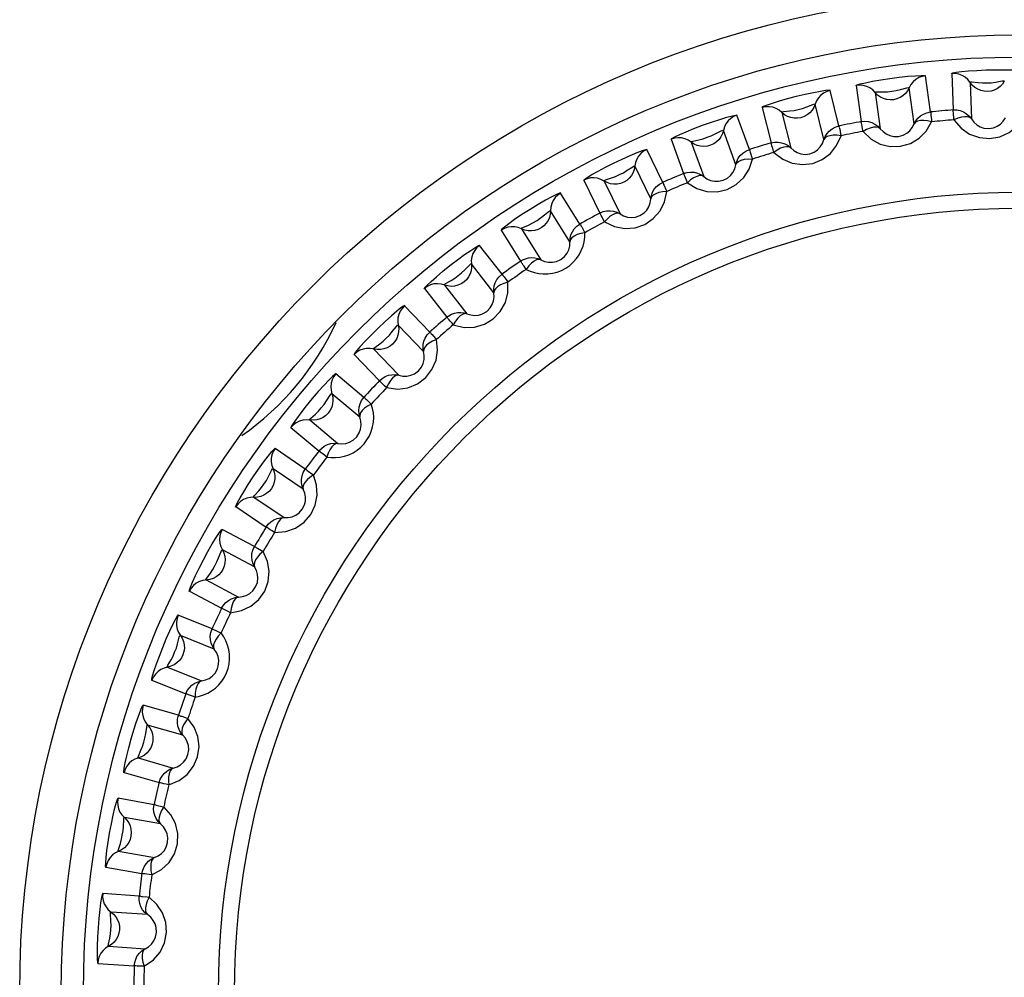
# Model space of a CAD drawing. Header units: millimetres. Extents: x 534 to 1249, y -141 to 479.
# Tile 26 of 51: x 840.29 to 849.16, y 176.91 to 185.53. Entities that reach past the tile are written whole.
import ezdxf

# ---------------------------------------------------------------- set-up
doc = ezdxf.new("R2010")
doc.units = ezdxf.units.MM
doc.header["$LTSCALE"] = 23.1
doc.layers.get('0').update_dxf_attribs({"linetype": 'CONTINUOUS'})

msp = doc.modelspace()

# ---------------------------------------------------------------- linework, layer by layer
for p, q in [((848.4958, 184.6984), (848.4501, 185.0243)), ((848.6883, 185.0451), (848.6999, 184.7162)), ((847.671, 184.5716), (847.5916, 184.891)), ((847.8262, 184.9366), (847.8721, 184.6107)), ((848.3486, 184.5901), (848.303, 184.916)), ((848.852, 184.964), (848.8637, 184.6351)), ((847.9976, 184.873), (848.0435, 184.5472)), ((846.9802, 184.7385), (847.06, 184.4193)), ((847.536, 184.4485), (847.4565, 184.7679)), ((846.864, 184.3594), (846.7516, 184.6687)), ((847.1573, 184.6933), (847.237, 184.374)), ((846.1596, 184.4532), (846.2722, 184.144)), ((846.7426, 184.2228), (846.6302, 184.5321)), ((846.0836, 184.0639), (845.9395, 184.3598)), ((846.3404, 184.4266), (846.4531, 184.1175)), ((845.9771, 183.9154), (845.833, 184.2113)), ((845.3732, 184.0836), (845.5176, 183.7879)), ((845.5558, 184.0761), (845.7002, 183.7804)), ((845.3384, 183.6885), (845.1642, 183.9677)), ((845.248, 183.5297), (845.0737, 183.8088)), ((844.8739, 183.6787), (844.9519, 183.7208)), ((844.6298, 183.6338), (844.8043, 183.3548)), ((844.8122, 183.6454), (844.9867, 183.3664)), ((844.6365, 183.2373), (844.434, 183.4967)), ((844.5632, 183.0699), (844.3607, 183.3293)), ((844.1177, 183.1394), (844.3204, 182.8802)), ((843.9375, 183.1088), (844.1402, 182.8496)), ((843.9856, 182.7151), (843.7571, 182.9519)), ((843.9302, 182.541), (843.7017, 182.7778)), ((843.3039, 182.5143), (843.5326, 182.2777)), ((843.4799, 182.5636), (843.7086, 182.327)), ((843.3928, 182.1278), (843.1409, 182.3394)), ((843.3559, 181.9488), (843.104, 182.1605)), ((842.9057, 181.9242), (843.1579, 181.7128)), ((842.7359, 181.8568), (842.988, 181.6454)), ((842.8647, 181.4818), (842.592, 181.6659)), ((842.8467, 181.2999), (842.574, 181.484)), ((842.4016, 181.2284), (842.6744, 181.0445)), ((842.2397, 181.1435), (842.5126, 180.9596)), ((842.407, 180.784), (842.1166, 180.9386)), ((842.4082, 180.6013), (842.1177, 180.7559)), ((841.9729, 180.4836), (842.2635, 180.3292)), ((841.8208, 180.3823), (842.1114, 180.228)), ((842.0248, 180.0423), (841.7197, 180.1657)), ((842.045, 179.8607), (841.74, 179.9841)), ((841.6244, 179.6981), (841.9296, 179.575)), ((841.4837, 179.5815), (841.7889, 179.4584)), ((841.7222, 179.2646), (841.4059, 179.3555)), ((841.7613, 179.0861), (841.445, 179.177)), ((841.36, 178.8805), (841.6763, 178.79)), ((841.2322, 178.7498), (841.5486, 178.6593)), ((841.5025, 178.4596), (841.1785, 178.5169)), ((841.56, 178.2862), (841.236, 178.3435)), ((841.1824, 178.0397), (841.5065, 177.9828)), ((841.0691, 177.8964), (841.3931, 177.8394)), ((841.3682, 177.6361), (841.0399, 177.6592)), ((841.4435, 177.4696), (841.1153, 177.4927)), ((841.0938, 177.185), (841.422, 177.1622)), ((840.996, 177.0306), (841.3242, 177.0078))]:
    msp.add_line(p, q)
for points in [[(848.6845, 185.0448), (848.6961, 185.0494), (848.7256, 185.0548), (848.7745, 185.061), (848.8381, 185.0671), (848.9136, 185.0723), (848.9957, 185.0762), (849.0801, 185.0784), (849.1599, 185.0787), (849.2277, 185.077), (849.2801, 185.0742), (849.3108, 185.0708), (849.3217, 185.0671)], [(847.8225, 184.9359), (847.8336, 184.9417), (847.8623, 184.9501), (847.9103, 184.9614), (847.9729, 184.9741), (848.0475, 184.9872), (848.1287, 184.9996), (848.2124, 185.0106), (848.2917, 185.0193), (848.3593, 185.0247), (848.4118, 185.0273), (848.4426, 185.0272), (848.4539, 185.0246)], [(848.4501, 185.0243), (848.4192, 185.0183), (848.3897, 185.007), (848.3625, 184.9907), (848.3384, 184.9696), (848.3183, 184.9445), (848.303, 184.916)], [(848.8324, 184.9889), (848.8086, 185.0101), (848.7813, 185.0268), (848.7515, 185.0384), (848.7201, 185.0446), (848.6883, 185.0451)], [(849.0092, 184.8824), (848.979, 184.8839), (848.9492, 184.8905), (848.9208, 184.9021), (848.8946, 184.9185), (848.8714, 184.9393), (848.8324, 184.9889)], [(849.1405, 184.9768), (849.1564, 184.9788), (849.1602, 184.9747)], [(847.5953, 184.8917), (847.5813, 184.8927), (847.5511, 184.8898), (847.5039, 184.8825), (847.4426, 184.8711), (847.3678, 184.8551), (847.287, 184.836), (847.206, 184.815), (847.1311, 184.7939), (847.0702, 184.7751), (847.023, 184.7589), (846.9921, 184.7464), (846.9766, 184.7375)], [(847.5916, 184.891), (847.5615, 184.8818), (847.5333, 184.8675), (847.5079, 184.8484), (847.4861, 184.825), (847.4688, 184.7978), (847.4565, 184.7679)], [(847.9754, 184.8958), (847.9496, 184.9143), (847.9207, 184.9281), (847.8898, 184.9366), (847.858, 184.9394), (847.8262, 184.9366)], [(848.1624, 184.8083), (848.1322, 184.8066), (848.1019, 184.8101), (848.0724, 184.8187), (848.0446, 184.8322), (848.0194, 184.8505), (847.9754, 184.8958)], [(848.014, 184.879), (848.0702, 184.8789), (848.1088, 184.8802), (848.1465, 184.8854), (848.1857, 184.8904), (848.2252, 184.9004), (848.2831, 184.9159)], [(848.3029, 184.9158), (848.2886, 184.889), (848.27, 184.8648), (848.2475, 184.8442), (848.2216, 184.8275), (848.193, 184.8154), (848.1624, 184.8083)], [(848.2831, 184.9159), (848.2987, 184.9196), (848.3029, 184.9159)], [(848.8521, 184.9639), (848.8547, 184.9687), (848.869, 184.9682)], [(848.869, 184.9682), (848.9249, 184.9623), (848.9634, 184.9595), (849.0015, 184.9608), (849.041, 184.9616), (849.0813, 184.9674), (849.1405, 184.9768)], [(849.1602, 184.9746), (849.1432, 184.9494), (849.1221, 184.9274), (849.0976, 184.9092), (849.0701, 184.8953), (849.0404, 184.8862), (849.0092, 184.8824)], [(847.9976, 184.873), (847.9997, 184.878), (848.014, 184.879)], [(847.1329, 184.7136), (847.1052, 184.7293), (847.075, 184.74), (847.0434, 184.7452), (847.0115, 184.7447), (846.9802, 184.7385)], [(847.3279, 184.6461), (847.2981, 184.6413), (847.2676, 184.6416), (847.2374, 184.647), (847.2084, 184.6576), (847.1814, 184.6731), (847.1329, 184.7136)], [(847.173, 184.7008), (847.2289, 184.7067), (847.2672, 184.712), (847.3041, 184.7212), (847.3426, 184.7302), (847.3808, 184.7443), (847.4368, 184.7658)], [(847.4565, 184.7677), (847.4451, 184.7395), (847.429, 184.7136), (847.4088, 184.6907), (847.3849, 184.6714), (847.3576, 184.6564), (847.3279, 184.6461)], [(847.4368, 184.7658), (847.4519, 184.771), (847.4565, 184.7678)], [(848.7062, 184.6267), (848.7045, 184.6512), (848.7028, 184.6725), (848.7014, 184.6901), (848.7005, 184.7034), (848.6997, 184.7122), (848.6995, 184.7162)], [(848.6999, 184.7162), (848.7317, 184.7157), (848.7629, 184.7096), (848.7927, 184.6981), (848.82, 184.6814), (848.8439, 184.6602), (848.8637, 184.6351)], [(846.1561, 184.4517), (846.1657, 184.4597), (846.192, 184.4739), (846.2367, 184.495), (846.2952, 184.5204), (846.3655, 184.5487), (846.4423, 184.5777), (846.5219, 184.6059), (846.5977, 184.6308), (846.6627, 184.6502), (846.7135, 184.6637), (846.7436, 184.67), (846.7552, 184.6698)], [(846.7516, 184.6687), (846.7226, 184.6564), (846.6961, 184.6392), (846.6728, 184.6176), (846.6537, 184.592), (846.6393, 184.5632), (846.6302, 184.5321)], [(847.1573, 184.6932), (847.1589, 184.6984), (847.173, 184.7008)], [(848.3486, 184.5901), (848.3631, 184.6173), (848.3821, 184.6417), (848.4047, 184.6622), (848.4311, 184.679), (848.4618, 184.6915), (848.4958, 184.6984)], [(848.4898, 184.6977), (848.4925, 184.6967), (848.4975, 184.6947), (848.4993, 184.6908), (848.4974, 184.6848), (848.4979, 184.6773), (848.4993, 184.6679)], [(848.4993, 184.6679), (848.5033, 184.627), (848.5052, 184.6091)], [(848.8636, 184.6352), (848.8497, 184.6471), (848.8293, 184.6539), (848.8035, 184.6552), (848.7734, 184.6509), (848.7404, 184.6412), (848.7062, 184.6267)], [(848.7062, 184.6267), (848.772, 184.5509), (848.8473, 184.4977), (848.9356, 184.4665), (849.028, 184.4582), (849.1187, 184.4749), (849.2028, 184.5133), (849.2719, 184.5707), (849.3293, 184.6485)], [(848.8636, 184.6353), (848.8851, 184.6064), (848.9118, 184.5822), (848.9422, 184.564), (848.9773, 184.5518), (849.0206, 184.5478), (849.0633, 184.5547), (849.097, 184.5687), (849.1257, 184.5885), (849.1513, 184.6147), (849.1717, 184.646)], [(847.536, 184.4485), (847.5476, 184.4772), (847.5639, 184.5034), (847.5842, 184.5262), (847.6087, 184.5456), (847.6379, 184.5613), (847.671, 184.5716)], [(847.6652, 184.5703), (847.6679, 184.5696), (847.6731, 184.5681), (847.6753, 184.5644), (847.6741, 184.5583), (847.6753, 184.5509), (847.6777, 184.5417)], [(847.6777, 184.5417), (847.686, 184.5014), (847.6897, 184.4838)], [(847.8878, 184.5223), (847.8835, 184.5465), (847.8796, 184.5675), (847.8764, 184.5849), (847.8741, 184.598), (847.8724, 184.6067), (847.8718, 184.6107)], [(847.8721, 184.6107), (847.9038, 184.6136), (847.9355, 184.6107), (847.9663, 184.6024), (847.9952, 184.5887), (848.0212, 184.5701), (848.0435, 184.5472)], [(847.8878, 184.5224), (847.9612, 184.4538), (848.0416, 184.4088), (848.1327, 184.387), (848.2254, 184.3884), (848.3139, 184.4145), (848.3935, 184.4614), (848.4563, 184.5258), (848.5052, 184.6091)], [(848.0435, 184.5473), (848.0283, 184.5577), (848.0074, 184.5623), (847.9815, 184.5608), (847.9521, 184.5534), (847.9203, 184.5404), (847.8878, 184.5223)], [(848.0434, 184.5473), (848.0678, 184.5209), (848.0969, 184.4996), (848.129, 184.4846), (848.1652, 184.4762), (848.2087, 184.4767), (848.2505, 184.488), (848.2825, 184.5055), (848.309, 184.5282), (848.3317, 184.5569), (848.3487, 184.5902)], [(848.5052, 184.6091), (848.4681, 184.6178), (848.4349, 184.6213), (848.4043, 184.6199), (848.3791, 184.6145), (848.3607, 184.6048), (848.3486, 184.5901)], [(846.314, 184.4443), (846.2848, 184.4571), (846.2537, 184.4645), (846.2217, 184.4663), (846.19, 184.4625), (846.1596, 184.4532)], [(846.3552, 184.4359), (846.4102, 184.4475), (846.4477, 184.4568), (846.4835, 184.4697), (846.5208, 184.4827), (846.5573, 184.5007), (846.6108, 184.5279)], [(846.6301, 184.532), (846.6218, 184.5027), (846.6085, 184.4752), (846.5908, 184.4504), (846.569, 184.4287), (846.5435, 184.4109), (846.515, 184.3976)], [(846.6108, 184.5279), (846.6253, 184.5348), (846.6302, 184.532)], [(847.0847, 184.333), (847.1649, 184.2725), (847.2496, 184.2362), (847.3425, 184.224), (847.4346, 184.2351), (847.5198, 184.2703), (847.5941, 184.3253), (847.6498, 184.3958), (847.6897, 184.4838)], [(847.2369, 184.3741), (847.264, 184.3504), (847.2952, 184.3322), (847.3287, 184.3207), (847.3657, 184.3162), (847.4087, 184.3212), (847.449, 184.3368), (847.479, 184.3576), (847.5031, 184.3829), (847.5227, 184.4139), (847.536, 184.4487)], [(847.6897, 184.4838), (847.6519, 184.4886), (847.6185, 184.4886), (847.5883, 184.4841), (847.5638, 184.476), (847.5465, 184.4645), (847.536, 184.4486)], [(845.3699, 184.0818), (845.3786, 184.0907), (845.4034, 184.1076), (845.4455, 184.1332), (845.5011, 184.1646), (845.568, 184.2001), (845.6414, 184.237), (845.7176, 184.2733), (845.7904, 184.3061), (845.853, 184.3321), (845.9021, 184.3508), (845.9314, 184.3602), (845.943, 184.3613)], [(845.9395, 184.3598), (845.912, 184.3446), (845.8874, 184.3247), (845.8665, 184.3007), (845.8501, 184.2733), (845.8388, 184.2431), (845.833, 184.2113)], [(846.515, 184.3976), (846.4858, 184.3897), (846.4555, 184.3867), (846.4248, 184.389), (846.3949, 184.3965), (846.3664, 184.4091), (846.314, 184.4443)], [(846.3404, 184.4266), (846.3414, 184.4319), (846.3552, 184.4359)], [(846.7426, 184.2228), (846.7511, 184.2525), (846.7647, 184.2803), (846.7825, 184.3051), (846.8048, 184.327), (846.8322, 184.3456), (846.864, 184.3594)], [(846.8644, 184.3595), (846.8657, 184.3557), (846.8683, 184.3473), (846.8724, 184.3345), (846.8778, 184.3177), (846.8841, 184.2974), (846.8918, 184.274)], [(847.0847, 184.333), (847.078, 184.3566), (847.0719, 184.3771), (847.0669, 184.394), (847.0632, 184.4069), (847.0606, 184.4153), (847.0596, 184.4192)], [(847.06, 184.4193), (847.0912, 184.4254), (847.123, 184.4259), (847.1545, 184.4208), (847.1847, 184.4102), (847.2124, 184.3944), (847.237, 184.374)], [(847.237, 184.3741), (847.2208, 184.3828), (847.1995, 184.3852), (847.174, 184.3811), (847.1454, 184.3706), (847.1152, 184.3543), (847.0847, 184.333)], [(846.3059, 184.0608), (846.3919, 184.009), (846.48, 183.9817), (846.5736, 183.9793), (846.664, 183.9999), (846.7451, 184.0439), (846.8133, 184.1064), (846.8613, 184.1823), (846.8917, 184.274)], [(846.7426, 184.2229), (846.7511, 184.2392), (846.7674, 184.2531), (846.7909, 184.264), (846.8203, 184.2713), (846.8545, 184.2747), (846.8918, 184.274)], [(845.5696, 184.0868), (845.6231, 184.1041), (845.6594, 184.1173), (845.6937, 184.1339), (845.7294, 184.1507), (845.7639, 184.1724), (845.8142, 184.2051)], [(845.833, 184.2111), (845.8277, 184.1812), (845.8174, 184.1524), (845.8024, 184.1258), (845.783, 184.102), (845.7595, 184.0816), (845.7326, 184.0655)], [(845.8142, 184.2051), (845.8279, 184.2134), (845.833, 184.2112)], [(846.4529, 184.1176), (846.4823, 184.0968), (846.5152, 184.082), (846.5497, 184.074), (846.5869, 184.0734), (846.6293, 184.0829), (846.6678, 184.1026), (846.6955, 184.1264), (846.7167, 184.1541), (846.7329, 184.1869), (846.7426, 184.223)], [(845.5277, 184.0909), (845.4974, 184.1005), (845.4657, 184.1047), (845.4337, 184.1032), (845.4026, 184.096), (845.3732, 184.0836)], [(846.3059, 184.0608), (846.2967, 184.0836), (846.2885, 184.1032), (846.2818, 184.1196), (846.2767, 184.132), (846.2733, 184.1401), (846.2719, 184.1438)], [(846.2722, 184.144), (846.3026, 184.1533), (846.3342, 184.1572), (846.3661, 184.1554), (846.3972, 184.148), (846.4265, 184.1352), (846.4531, 184.1175)], [(846.453, 184.1175), (846.436, 184.1246), (846.4146, 184.1247), (846.3896, 184.1179), (846.3623, 184.1045), (846.334, 184.0852), (846.3059, 184.0608)], [(845.7326, 184.0655), (845.7044, 184.0545), (845.6745, 184.0484), (845.6438, 184.0475), (845.6132, 184.0518), (845.5836, 184.0614), (845.5277, 184.0909)], [(845.5559, 184.076), (845.5563, 184.0815), (845.5696, 184.0868)], [(845.9771, 183.9154), (845.9825, 183.9459), (845.993, 183.9749), (846.0082, 184.0014), (846.0281, 184.0255), (846.0534, 184.0469), (846.0836, 184.0639)], [(846.0782, 184.0614), (846.081, 184.0613), (846.0864, 184.0609), (846.0893, 184.0578), (846.0894, 184.0515), (846.0922, 184.0445), (846.0964, 184.036)], [(846.0964, 184.036), (846.1128, 183.9984), (846.1201, 183.9819)], [(845.1674, 183.9695), (845.1548, 183.9666), (845.1275, 183.9547), (845.0844, 183.933), (845.0289, 183.9029), (844.9616, 183.8639), (844.8892, 183.8199), (844.8162, 183.7732), (844.7494, 183.7284), (844.697, 183.6911), (844.6581, 183.6615), (844.635, 183.6419), (844.6267, 183.6317)], [(845.1642, 183.9677), (845.1383, 183.9497), (845.1159, 183.9273), (845.0977, 183.9013), (845.0843, 183.8723), (845.0762, 183.8412), (845.0737, 183.8088)], [(845.5598, 183.7086), (845.6508, 183.6661), (845.7412, 183.6482), (845.8345, 183.6556), (845.9223, 183.6855), (845.9984, 183.7377), (846.0596, 183.807), (846.0994, 183.8876), (846.1201, 183.9819)], [(845.7001, 183.7805), (845.7315, 183.7629), (845.7657, 183.7516), (845.8009, 183.7473), (845.8379, 183.7505), (845.8791, 183.7644), (845.9153, 183.7881), (845.9403, 183.8146), (845.9586, 183.8444), (845.9713, 183.8787), (845.9771, 183.9156)], [(846.1201, 183.9819), (846.0822, 183.9787), (846.0496, 183.9718), (846.0209, 183.9611), (845.9986, 183.9481), (845.9841, 183.9332), (845.9771, 183.9155)], [(844.9519, 183.7208), (845.0206, 183.7722), (845.0477, 183.7941), (845.0658, 183.8085), (845.0737, 183.8088)], [(845.0737, 183.8087), (845.0716, 183.7784), (845.0644, 183.7487), (845.0522, 183.7207), (845.0354, 183.695), (845.0142, 183.6723), (844.9891, 183.6533)], [(845.5598, 183.7086), (845.5483, 183.7303), (845.538, 183.749), (845.5296, 183.7646), (845.5233, 183.7764), (845.5191, 183.7841), (845.5173, 183.7877)], [(845.5176, 183.7879), (845.5468, 183.8003), (845.5779, 183.8075), (845.6098, 183.809), (845.6415, 183.8049), (845.6719, 183.7953), (845.7002, 183.7804)], [(845.7001, 183.7804), (845.6825, 183.7857), (845.6612, 183.7836), (845.6371, 183.7742), (845.6113, 183.758), (845.5851, 183.7358), (845.5598, 183.7086)], [(844.7828, 183.6572), (844.7516, 183.6636), (844.7196, 183.6645), (844.6879, 183.6596), (844.6577, 183.6493), (844.6298, 183.6338)], [(844.9891, 183.6533), (844.9622, 183.6395), (844.9331, 183.6303), (844.9027, 183.6262), (844.8718, 183.6273), (844.8414, 183.6337), (844.7828, 183.6572)], [(844.8123, 183.6454), (844.8157, 183.6531), (844.8383, 183.6632), (844.8739, 183.6787)], [(845.248, 183.5297), (845.2502, 183.5605), (845.2576, 183.5905), (845.2699, 183.6185), (845.2872, 183.6445), (845.3101, 183.6685), (845.3384, 183.6885)], [(845.3332, 183.6854), (845.3361, 183.6856), (845.3415, 183.6858), (845.3447, 183.683), (845.3454, 183.6768), (845.3489, 183.6701), (845.354, 183.6621)], [(845.354, 183.6621), (845.3743, 183.6264), (845.3833, 183.6108)], [(844.8545, 183.2804), (844.8903, 183.264), (844.9277, 183.2518), (844.9671, 183.2433), (845.0077, 183.2392), (845.0493, 183.2398), (845.0911, 183.2452), (845.1324, 183.2556), (845.1725, 183.2709), (845.2106, 183.2911), (845.2461, 183.3157), (845.2782, 183.3445), (845.3067, 183.3768), (845.331, 183.4122), (845.3508, 183.4499), (845.3659, 183.4891), (845.3763, 183.5294), (845.3821, 183.5699), (845.3833, 183.6108)], [(845.3833, 183.6108), (845.3459, 183.6036), (845.3141, 183.5933), (845.2868, 183.5797), (845.2659, 183.5644), (845.2531, 183.5481), (845.248, 183.5298)], [(843.9346, 183.1063), (843.9413, 183.1169), (843.962, 183.1385), (843.9979, 183.1724), (844.0458, 183.2146), (844.1038, 183.2633), (844.1679, 183.3146), (844.235, 183.366), (844.2993, 183.4132), (844.3551, 183.4517), (844.3993, 183.4802), (844.426, 183.4954), (844.4371, 183.4989)], [(844.434, 183.4967), (844.4102, 183.4761), (844.3903, 183.4515), (844.3749, 183.4237), (844.3646, 183.3935), (844.3597, 183.3617), (844.3607, 183.3293)], [(844.9866, 183.3665), (845.0197, 183.3523), (845.055, 183.3447), (845.0905, 183.3441), (845.1271, 183.3512), (845.1665, 183.3694), (845.2, 183.3967), (845.222, 183.4257), (845.237, 183.4572), (845.2461, 183.4926), (845.248, 183.5299)], [(844.822, 183.3654), (844.8482, 183.3765), (844.8759, 183.3834), (844.9042, 183.3858), (844.9326, 183.3838), (844.9603, 183.3773), (844.9867, 183.3664)], [(844.129, 183.1528), (844.1776, 183.1808), (844.2105, 183.2012), (844.2405, 183.2246), (844.272, 183.2485), (844.3011, 183.2769), (844.3436, 183.3193)], [(844.3607, 183.3291), (844.3618, 183.2987), (844.3577, 183.2685), (844.3485, 183.2394), (844.3345, 183.212), (844.3157, 183.1872), (844.2928, 183.1658)], [(844.3436, 183.3193), (844.3552, 183.3303), (844.3607, 183.3292)], [(844.8546, 183.2804), (844.8446, 183.2952), (844.8356, 183.3082), (844.828, 183.3195), (844.8214, 183.329), (844.8164, 183.3371), (844.812, 183.3433), (844.8095, 183.3486), (844.8066, 183.3516), (844.8035, 183.3527), (844.804, 183.3546)], [(844.8043, 183.3548), (844.8077, 183.357), (844.8108, 183.359), (844.8136, 183.3607), (844.8163, 183.3623), (844.8192, 183.3638), (844.822, 183.3654)], [(844.9866, 183.3665), (844.9678, 183.3699), (844.9477, 183.3655), (844.925, 183.3535), (844.9006, 183.3348), (844.8772, 183.3109), (844.8546, 183.2804)], [(844.5632, 183.0699), (844.5621, 183.1008), (844.5664, 183.1314), (844.5757, 183.1604), (844.5902, 183.1882), (844.6105, 183.2144), (844.6365, 183.2373)], [(844.6317, 183.2337), (844.6345, 183.2341), (844.6399, 183.2349), (844.6433, 183.2324), (844.6447, 183.2263), (844.6489, 183.22), (844.6547, 183.2126)], [(844.6547, 183.2126), (844.6787, 183.1792), (844.6892, 183.1647)], [(844.0872, 183.1481), (844.0555, 183.1512), (844.0236, 183.1487), (843.9926, 183.1405), (843.9636, 183.1271), (843.9375, 183.1088)], [(844.2928, 183.1658), (844.2675, 183.1492), (844.2395, 183.1371), (844.2097, 183.1297), (844.1789, 183.1276), (844.1479, 183.1308), (844.0872, 183.1481)], [(844.1178, 183.1394), (844.1171, 183.1448), (844.129, 183.1528)], [(844.1979, 182.7808), (844.2958, 182.7582), (844.388, 182.7594), (844.4777, 182.7861), (844.5574, 182.8336), (844.6209, 182.9004), (844.6664, 182.981), (844.6886, 183.068), (844.6892, 183.1647)], [(844.6892, 183.1647), (844.6528, 183.1536), (844.6223, 183.14), (844.5965, 183.1236), (844.5774, 183.1063), (844.5663, 183.0887), (844.5632, 183.07)], [(844.3203, 182.8803), (844.3546, 182.8696), (844.3904, 182.8657), (844.4257, 182.8688), (844.4613, 182.8796), (844.4987, 182.9018), (844.5292, 182.9325), (844.5482, 182.9636), (844.5598, 182.9965), (844.5651, 183.0327), (844.5632, 183.07)], [(843.7599, 182.9545), (843.7487, 182.9494), (843.7251, 182.9325), (843.6883, 182.9031), (843.6409, 182.8627), (843.5829, 182.8105), (843.5209, 182.7521), (843.46, 182.6922), (843.4044, 182.635), (843.3597, 182.5865), (843.3264, 182.548), (843.3073, 182.5234), (843.3013, 182.5115)], [(843.7571, 182.9519), (843.7359, 182.9293), (843.7187, 182.9031), (843.7061, 182.8738), (843.6989, 182.8424), (843.6974, 182.8101), (843.7017, 182.7778)], [(844.1402, 182.8496), (844.1433, 182.8521), (844.1462, 182.8544), (844.1489, 182.8564), (844.1514, 182.8583), (844.1541, 182.8601), (844.1567, 182.8619)], [(844.1567, 182.8619), (844.1816, 182.8758), (844.2084, 182.8855), (844.2363, 182.8909), (844.2648, 182.8918), (844.293, 182.8882), (844.3204, 182.8802)], [(844.3203, 182.8802), (844.3013, 182.8817), (844.2817, 182.8752), (844.2604, 182.8609), (844.238, 182.8398), (844.2173, 182.8135), (844.198, 182.7808)], [(843.4897, 182.578), (843.5351, 182.611), (843.5657, 182.6348), (843.5931, 182.6612), (843.6219, 182.6882), (843.6479, 182.7195), (843.6857, 182.7661)], [(843.7017, 182.7777), (843.706, 182.7475), (843.7051, 182.717), (843.699, 182.6871), (843.6879, 182.6585), (843.6718, 182.6318), (843.6512, 182.6081)], [(843.6857, 182.7661), (843.6962, 182.7783), (843.7017, 182.7777)], [(844.198, 182.7808), (844.1865, 182.7945), (844.1762, 182.8065), (844.1674, 182.8169), (844.1599, 182.8257), (844.1541, 182.8333), (844.149, 182.839), (844.146, 182.8439), (844.1429, 182.8466), (844.1397, 182.8473), (844.1399, 182.8493)], [(843.9302, 182.541), (843.9259, 182.5716), (843.927, 182.6025), (843.9332, 182.6324), (843.9446, 182.6614), (843.9621, 182.6896), (843.9856, 182.7151)], [(843.9812, 182.711), (843.9839, 182.7118), (843.9892, 182.7131), (843.9929, 182.711), (843.9949, 182.7051), (843.9997, 182.6993), (844.0063, 182.6925)], [(844.0063, 182.6925), (844.0336, 182.6618), (844.0456, 182.6484)], [(843.6512, 182.6081), (843.6278, 182.589), (843.6013, 182.574), (843.5724, 182.5636), (843.5419, 182.5582), (843.5108, 182.5582), (843.4486, 182.569)], [(843.5972, 182.2153), (843.6968, 182.203), (843.7884, 182.2139), (843.8749, 182.2498), (843.9491, 182.3054), (844.0053, 182.3785), (844.0421, 182.4633), (844.0551, 182.5523), (844.0456, 182.6484)], [(844.0456, 182.6484), (844.0106, 182.6337), (843.9817, 182.6169), (843.9577, 182.5979), (843.9405, 182.5787), (843.9313, 182.5601), (843.9302, 182.5411)], [(843.4486, 182.569), (843.4167, 182.5688), (843.3853, 182.5629), (843.3553, 182.5516), (843.3279, 182.5352), (843.3039, 182.5143)], [(843.4799, 182.5636), (843.4787, 182.5689), (843.4897, 182.578)], [(843.7084, 182.327), (843.7437, 182.32), (843.7797, 182.3199), (843.8145, 182.3266), (843.8488, 182.3411), (843.8836, 182.3671), (843.9108, 182.4008), (843.9264, 182.4337), (843.9345, 182.4677), (843.936, 182.5043), (843.9301, 182.5411)], [(843.1434, 182.3422), (843.1314, 182.3347), (843.1089, 182.3148), (843.0757, 182.2819), (843.0334, 182.2373), (842.9818, 182.1799), (842.927, 182.1162), (842.8732, 182.0509), (842.8243, 181.9888), (842.7846, 181.9355), (842.7551, 181.8933), (842.7385, 181.8665), (842.7335, 181.8538)], [(843.1409, 182.3394), (843.1219, 182.3144), (843.1075, 182.2862), (843.0982, 182.2558), (843.0944, 182.2241), (843.0963, 182.1919), (843.104, 182.1605)], [(843.5326, 182.2777), (843.5565, 182.2985), (843.5838, 182.3149), (843.6137, 182.3263), (843.6451, 182.3321), (843.677, 182.3324), (843.7086, 182.327)], [(843.7085, 182.327), (843.6901, 182.3265), (843.6705, 182.3179), (843.6504, 182.3016), (843.6309, 182.2783), (843.6129, 182.249), (843.5972, 182.2153)], [(843.5972, 182.2153), (843.5795, 182.2324), (843.564, 182.247), (843.5512, 182.2592), (843.5416, 182.2685), (843.5352, 182.2745), (843.5323, 182.2774)], [(842.914, 181.9396), (842.9558, 181.9772), (842.9836, 182.004), (843.0082, 182.0332), (843.034, 182.063), (843.0566, 182.0969), (843.0893, 182.1472)], [(843.104, 182.1603), (843.1114, 182.1308), (843.1136, 182.1004), (843.1107, 182.07), (843.1027, 182.0403), (843.0895, 182.0121), (843.0715, 181.9864)], [(843.0893, 182.1472), (843.0984, 182.1604), (843.104, 182.1604)], [(843.0588, 181.5901), (843.0978, 181.5856), (843.1373, 181.5855), (843.1773, 181.5897), (843.2172, 181.5983), (843.2565, 181.6117), (843.2946, 181.6297), (843.3307, 181.6524), (843.3641, 181.6794), (843.3941, 181.7103), (843.4202, 181.7446), (843.4419, 181.782), (843.459, 181.8215), (843.4712, 181.8626), (843.4784, 181.9046), (843.4806, 181.9466), (843.4781, 181.9882), (843.4711, 182.0285), (843.4595, 182.0677)], [(843.3559, 181.9488), (843.3485, 181.9788), (843.3463, 182.0096), (843.3493, 182.04), (843.3577, 182.0701), (843.3722, 182.1), (843.3928, 182.1278)], [(843.4595, 182.0677), (843.4262, 182.0494), (843.3992, 182.0297), (843.3774, 182.0083), (843.3623, 181.9874), (843.3551, 181.9679), (843.3559, 181.9489)], [(843.3889, 182.1233), (843.3915, 182.1243), (843.3966, 182.1262), (843.4005, 182.1245), (843.4031, 182.1188), (843.4085, 182.1135), (843.4158, 182.1075)], [(843.4158, 182.1075), (843.4462, 182.0798), (843.4595, 182.0677)], [(843.0715, 181.9864), (843.0502, 181.965), (843.0254, 181.9472), (842.9977, 181.9339), (842.968, 181.9254), (842.9371, 181.9221), (842.8741, 181.9263)], [(842.8741, 181.9263), (842.8425, 181.9228), (842.8118, 181.9137), (842.7831, 181.8993), (842.7576, 181.8801), (842.7359, 181.8568)], [(842.9058, 181.9242), (842.904, 181.9294), (842.914, 181.9396)], [(843.1578, 181.7128), (843.1936, 181.7096), (843.2295, 181.7132), (843.2635, 181.7236), (843.2961, 181.7417), (843.328, 181.7712), (843.3514, 181.8075), (843.3634, 181.8419), (843.3679, 181.8764), (843.3656, 181.9129), (843.3559, 181.949)], [(842.988, 181.6454), (843.0097, 181.6687), (843.0351, 181.6878), (843.0636, 181.7022), (843.0942, 181.7113), (843.126, 181.7149), (843.1579, 181.7128)], [(843.1578, 181.7128), (843.1396, 181.7105), (843.121, 181.6998), (843.1027, 181.6815), (843.0858, 181.6563), (843.0709, 181.6253), (843.0588, 181.5901)], [(842.2377, 181.1403), (842.2408, 181.1525), (842.2538, 181.1795), (842.2775, 181.2227), (842.3099, 181.2777), (842.3501, 181.3419), (842.3953, 181.4106), (842.4431, 181.4801), (842.4897, 181.5448), (842.5309, 181.5987), (842.5641, 181.6394), (842.5848, 181.6622), (842.5942, 181.6689)], [(842.592, 181.6659), (842.5757, 181.6389), (842.5644, 181.6094), (842.5583, 181.5782), (842.5578, 181.5463), (842.5631, 181.5145), (842.574, 181.484)], [(843.0588, 181.5901), (843.0395, 181.6053), (843.0225, 181.6182), (843.0085, 181.629), (842.998, 181.6372), (842.9909, 181.6425), (842.9878, 181.6451)], [(842.4082, 181.2445), (842.4458, 181.2862), (842.4707, 181.3158), (842.492, 181.3473), (842.5146, 181.3798), (842.5335, 181.4158), (842.5608, 181.4693)], [(842.5741, 181.4839), (842.5845, 181.4553), (842.5899, 181.4253), (842.5902, 181.3948), (842.5853, 181.3644), (842.5752, 181.335), (842.5599, 181.3075)], [(842.5608, 181.4693), (842.5685, 181.4833), (842.574, 181.484)], [(842.8467, 181.2999), (842.8362, 181.3289), (842.8308, 181.3593), (842.8306, 181.3899), (842.8358, 181.4207), (842.8471, 181.4519), (842.8647, 181.4818)], [(842.8613, 181.4768), (842.8638, 181.4781), (842.8687, 181.4805), (842.8727, 181.4792), (842.8759, 181.4738), (842.8818, 181.4692), (842.8897, 181.4639)], [(842.8897, 181.4639), (842.9228, 181.4396), (842.9373, 181.429)], [(842.5887, 180.9121), (842.6888, 180.9208), (842.776, 180.9505), (842.8532, 181.0036), (842.9142, 181.0734), (842.954, 181.1566), (842.9724, 181.2472), (842.9666, 181.3369), (842.9373, 181.429)], [(842.9373, 181.429), (842.9061, 181.4072), (842.8813, 181.3849), (842.8618, 181.3613), (842.849, 181.3389), (842.8439, 181.3188), (842.8467, 181.3)], [(842.5599, 181.3075), (842.541, 181.284), (842.5182, 181.2638), (842.4921, 181.2476), (842.4634, 181.236), (842.433, 181.2295), (842.3699, 181.2271)], [(842.6743, 181.0445), (842.7103, 181.0449), (842.7456, 181.0523), (842.7782, 181.0661), (842.8086, 181.0875), (842.8373, 181.1201), (842.8569, 181.1587), (842.8653, 181.1942), (842.8662, 181.2291), (842.8601, 181.2652), (842.8467, 181.3)], [(842.3699, 181.2271), (842.3388, 181.2203), (842.3092, 181.2081), (842.2823, 181.1908), (842.2588, 181.169), (842.2397, 181.1435)], [(842.4016, 181.2284), (842.3993, 181.2333), (842.4082, 181.2445)], [(842.5126, 180.9596), (842.5317, 180.9851), (842.555, 181.0068), (842.5818, 181.024), (842.6113, 181.0363), (842.6425, 181.0432), (842.6744, 181.0445)], [(842.6744, 181.0445), (842.6565, 181.0402), (842.6391, 181.0277), (842.6229, 181.0075), (842.6086, 180.9807), (842.5971, 180.9483), (842.5887, 180.9121)], [(841.8191, 180.3789), (841.821, 180.3913), (841.831, 180.4195), (841.8501, 180.465), (841.8766, 180.5231), (841.9099, 180.5911), (841.9476, 180.6641), (841.9879, 180.7383), (842.0275, 180.8075), (842.0628, 180.8654), (842.0915, 180.9094), (842.1098, 180.9343), (842.1185, 180.9419)], [(842.1166, 180.9386), (842.1032, 180.9102), (842.095, 180.8796), (842.0922, 180.848), (842.0951, 180.8161), (842.1036, 180.7851), (842.1177, 180.7559)], [(842.5887, 180.9121), (842.5679, 180.9252), (842.5497, 180.9362), (842.5346, 180.9455), (842.5233, 180.9526), (842.5158, 180.9571), (842.5124, 180.9593)], [(841.9778, 180.5004), (842.0108, 180.5458), (842.0325, 180.5778), (842.0504, 180.6114), (842.0695, 180.646), (842.0846, 180.6838), (842.1061, 180.7398)], [(842.1061, 180.7398), (842.1123, 180.7546), (842.1177, 180.7558)], [(842.1178, 180.7558), (842.1311, 180.7284), (842.1396, 180.6991), (842.1431, 180.6688), (842.1414, 180.6381), (842.1344, 180.6078), (842.1221, 180.5789)], [(842.1921, 180.1886), (842.2907, 180.2078), (842.3744, 180.2464), (842.4455, 180.3073), (842.4989, 180.3831), (842.5298, 180.47), (842.5386, 180.562), (842.5235, 180.6506), (842.4848, 180.7391)], [(842.4082, 180.6013), (842.3946, 180.6291), (842.3861, 180.6587), (842.3827, 180.6891), (842.3847, 180.7203), (842.3926, 180.7525), (842.407, 180.784)], [(842.4848, 180.7391), (842.456, 180.7142), (842.4336, 180.6894), (842.4167, 180.6639), (842.4063, 180.6403), (842.4033, 180.6198), (842.4081, 180.6013)], [(842.4041, 180.7788), (842.4065, 180.7803), (842.4111, 180.7832), (842.4152, 180.7823), (842.419, 180.7773), (842.4254, 180.7733), (842.4338, 180.7689)], [(842.4338, 180.7689), (842.4692, 180.7482), (842.4848, 180.7391)], [(842.1221, 180.5789), (842.1057, 180.5535), (842.0852, 180.531), (842.0609, 180.5122), (842.0336, 180.4977), (842.004, 180.488), (841.9415, 180.4791)], [(842.2634, 180.3292), (842.2991, 180.3335), (842.3334, 180.3445), (842.3644, 180.3616), (842.3925, 180.386), (842.4176, 180.4215), (842.433, 180.4619), (842.4377, 180.4981), (842.4349, 180.5329), (842.425, 180.5681), (842.4081, 180.6014)], [(841.9415, 180.4791), (841.9113, 180.4691), (841.8831, 180.4538), (841.8582, 180.4337), (841.8372, 180.4097), (841.8208, 180.3823)], [(841.973, 180.4836), (841.9701, 180.4883), (841.9778, 180.5004)], [(842.1114, 180.228), (842.1277, 180.2552), (842.1486, 180.2793), (842.1735, 180.2993), (842.2016, 180.3146), (842.2319, 180.3247), (842.2635, 180.3292)], [(842.2634, 180.3292), (842.2461, 180.3231), (842.2301, 180.3089), (842.2161, 180.2871), (842.2047, 180.2589), (842.1966, 180.2256), (842.1921, 180.1886)], [(842.1921, 180.1886), (842.17, 180.1995), (842.1507, 180.2086), (842.1348, 180.2162), (842.1228, 180.222), (842.1148, 180.2258), (842.1112, 180.2276)], [(841.4824, 179.5779), (841.483, 179.5904), (841.49, 179.6195), (841.5043, 179.6668), (841.5245, 179.7273), (841.5505, 179.7984), (841.5804, 179.8749), (841.6127, 179.953), (841.6448, 180.026), (841.6739, 180.0873), (841.6979, 180.134), (841.7134, 180.1606), (841.7213, 180.1691)], [(841.7197, 180.1657), (841.7094, 180.136), (841.7044, 180.1047), (841.705, 180.073), (841.7112, 180.0416), (841.7229, 180.0116), (841.74, 179.9841)], [(842.045, 179.8607), (842.0287, 179.8869), (842.0171, 179.9155), (842.0106, 179.9453), (842.0092, 179.9766), (842.0137, 180.0094), (842.0248, 180.0423)], [(842.0224, 180.0367), (842.0246, 180.0385), (842.0289, 180.0419), (842.0331, 180.0415), (842.0374, 180.0369), (842.0441, 180.0335), (842.0529, 180.03)], [(842.0529, 180.03), (842.0904, 180.0131), (842.1068, 180.0058)], [(841.6275, 179.7153), (841.6556, 179.7639), (841.6739, 179.798), (841.6882, 179.8333), (841.7035, 179.8697), (841.7145, 179.9089), (841.7301, 179.9669)], [(841.7301, 179.9669), (841.7347, 179.9822), (841.74, 179.984)], [(841.74, 179.9839), (841.7562, 179.9581), (841.7677, 179.9299), (841.7744, 179.9001), (841.7759, 179.8694), (841.7721, 179.8385), (841.7629, 179.8085)], [(841.8732, 179.4277), (841.9118, 179.4355), (841.9493, 179.4475), (841.9861, 179.4638), (842.0214, 179.4844), (842.0547, 179.5093), (842.0853, 179.5382), (842.1126, 179.571), (842.1361, 179.6069), (842.155, 179.6456), (842.1692, 179.6863), (842.1783, 179.7285), (842.1824, 179.7714), (842.1812, 179.8143), (842.1752, 179.8564), (842.1643, 179.897), (842.149, 179.9358), (842.1299, 179.972), (842.1068, 180.0058)], [(842.1068, 180.0058), (842.0807, 179.978), (842.0611, 179.951), (842.047, 179.9239), (842.0391, 179.8993), (842.0383, 179.8785), (842.045, 179.8607)], [(841.9294, 179.575), (841.9646, 179.5829), (841.9976, 179.5975), (842.0267, 179.6179), (842.0521, 179.6451), (842.0733, 179.683), (842.0843, 179.7248), (842.0851, 179.7612), (842.0788, 179.7955), (842.0652, 179.8295), (842.0449, 179.8608)], [(841.7629, 179.8085), (841.7492, 179.7815), (841.7311, 179.757), (841.7089, 179.7357), (841.6833, 179.7185), (841.6549, 179.7058), (841.5937, 179.6903)], [(841.5937, 179.6903), (841.5646, 179.6772), (841.5383, 179.6591), (841.5155, 179.6365), (841.4972, 179.6104), (841.4837, 179.5815)], [(841.6245, 179.6981), (841.6212, 179.7025), (841.6275, 179.7153)], [(841.7889, 179.4584), (841.8023, 179.4872), (841.8206, 179.5133), (841.8432, 179.5357), (841.8695, 179.5539), (841.8986, 179.5671), (841.9296, 179.575)], [(841.9295, 179.575), (841.9129, 179.5671), (841.8985, 179.5512), (841.8868, 179.5281), (841.8785, 179.4989), (841.8739, 179.4649), (841.8733, 179.4277)], [(841.8733, 179.4277), (841.8502, 179.4361), (841.83, 179.4432), (841.8134, 179.4491), (841.8008, 179.4537), (841.7925, 179.4565), (841.7887, 179.458)], [(841.2313, 178.7462), (841.2306, 178.7586), (841.2345, 178.7883), (841.2437, 178.8368), (841.2576, 178.8991), (841.276, 178.9726), (841.2977, 179.0518), (841.3217, 179.1328), (841.346, 179.2087), (841.3685, 179.2727), (841.3875, 179.3217), (841.4001, 179.3498), (841.4071, 179.3591)], [(841.4059, 179.3555), (841.3988, 179.3248), (841.3971, 179.2933), (841.4009, 179.2617), (841.4104, 179.2312), (841.4252, 179.2026), (841.445, 179.177)], [(841.6357, 178.6376), (841.7282, 178.6768), (841.802, 178.732), (841.8589, 178.8063), (841.8954, 178.8916), (841.9076, 178.983), (841.897, 179.0749), (841.8638, 179.1583), (841.8075, 179.2369)], [(841.7613, 179.0861), (841.7423, 179.1105), (841.7277, 179.1377), (841.7181, 179.1667), (841.7136, 179.1977), (841.7146, 179.2308), (841.7222, 179.2646)], [(841.7204, 179.2589), (841.7224, 179.2609), (841.7263, 179.2647), (841.7305, 179.2647), (841.7353, 179.2606), (841.7423, 179.258), (841.7514, 179.2554)], [(841.7514, 179.2554), (841.7904, 179.2425), (841.8075, 179.2369)], [(841.8075, 179.2369), (841.7845, 179.2066), (841.7679, 179.1776), (841.7566, 179.1492), (841.7514, 179.1239), (841.7527, 179.1032), (841.7612, 179.0862)], [(841.3612, 178.898), (841.3841, 178.9492), (841.3987, 178.9851), (841.4092, 179.0216), (841.4207, 179.0595), (841.4276, 179.0996), (841.437, 179.1588)], [(841.437, 179.1588), (841.4399, 179.1746), (841.445, 179.1769)], [(841.4451, 179.1769), (841.4638, 179.1529), (841.4783, 179.126), (841.488, 179.0971), (841.4927, 179.0667), (841.4921, 179.0356), (841.4861, 179.0048)], [(841.6762, 178.7899), (841.7102, 178.8015), (841.7415, 178.8194), (841.7683, 178.8426), (841.7907, 178.8723), (841.8079, 178.9122), (841.8146, 178.955), (841.8116, 178.9913), (841.8017, 179.0248), (841.7847, 179.0572), (841.7612, 179.0862)], [(841.4861, 179.0048), (841.4754, 178.9765), (841.4599, 178.9502), (841.4401, 178.9268), (841.4164, 178.9069), (841.3895, 178.8913), (841.3302, 178.8696)], [(841.3302, 178.8696), (841.3027, 178.8535), (841.2784, 178.8327), (841.2581, 178.8079), (841.2426, 178.78), (841.2322, 178.7498)], [(841.3601, 178.8805), (841.3563, 178.8845), (841.3612, 178.898)], [(841.5486, 178.6593), (841.5589, 178.6893), (841.5744, 178.7172), (841.5945, 178.7419), (841.6188, 178.7627), (841.6463, 178.7789), (841.6763, 178.79)], [(841.6763, 178.7899), (841.6606, 178.7804), (841.6479, 178.7631), (841.6387, 178.7389), (841.6335, 178.7089), (841.6324, 178.6746), (841.6357, 178.6376)], [(841.6357, 178.6376), (841.6119, 178.6436), (841.5911, 178.6485), (841.574, 178.6526), (841.561, 178.6558), (841.5524, 178.6578), (841.5485, 178.6589)], [(841.0685, 177.8927), (841.0665, 177.905), (841.0673, 177.9349), (841.0714, 177.9841), (841.0786, 178.0475), (841.0893, 178.1225), (841.1026, 178.2036), (841.118, 178.2866), (841.1342, 178.3647), (841.15, 178.4307), (841.1637, 178.4814), (841.1733, 178.5106), (841.1793, 178.5206)], [(841.1785, 178.5169), (841.1746, 178.4857), (841.1762, 178.4541), (841.1833, 178.4231), (841.1959, 178.3938), (841.2136, 178.3669), (841.236, 178.3435)], [(841.482, 177.827), (841.5699, 177.8756), (841.6376, 177.9382), (841.6864, 178.0181), (841.7138, 178.1067), (841.7163, 178.1989), (841.6962, 178.2892), (841.6545, 178.3687), (841.5903, 178.441)], [(841.56, 178.2862), (841.5386, 178.3084), (841.5213, 178.334), (841.5087, 178.3618), (841.5009, 178.3921), (841.4985, 178.4252), (841.5025, 178.4596)], [(841.5013, 178.4537), (841.5031, 178.4559), (841.5066, 178.4601), (841.5108, 178.4606), (841.5159, 178.457), (841.5232, 178.4551), (841.5326, 178.4535)], [(841.5326, 178.4535), (841.5727, 178.4447), (841.5903, 178.441)], [(841.5903, 178.441), (841.5706, 178.4084), (841.557, 178.3779), (841.5488, 178.3484), (841.5462, 178.3228), (841.5497, 178.3023), (841.56, 178.2862)], [(841.2299, 178.3246), (841.2312, 178.3406), (841.236, 178.3434)], [(841.2361, 178.3434), (841.2572, 178.3215), (841.2744, 178.2963), (841.2871, 178.2685), (841.295, 178.2388), (841.2976, 178.2078), (841.2949, 178.1765)], [(841.1819, 178.0572), (841.1993, 178.1106), (841.21, 178.1478), (841.2167, 178.1853), (841.2241, 178.2241), (841.2268, 178.2647), (841.2299, 178.3246)], [(841.5064, 177.9827), (841.539, 177.9978), (841.5683, 178.0188), (841.5924, 178.0447), (841.6116, 178.0766), (841.6246, 178.1181), (841.6267, 178.1613), (841.62, 178.1971), (841.6066, 178.2294), (841.5863, 178.2599), (841.5599, 178.2863)], [(841.2949, 178.1765), (841.2872, 178.1473), (841.2745, 178.1195), (841.2573, 178.0941), (841.2358, 178.0719), (841.2107, 178.0536), (841.154, 178.0257)], [(841.154, 178.0257), (841.1283, 178.0069), (841.1063, 177.9836), (841.0887, 177.9569), (841.0762, 177.9275), (841.0691, 177.8964)], [(841.1825, 178.0398), (841.1784, 178.0433), (841.1819, 178.0572)], [(841.3931, 177.8394), (841.4002, 177.8704), (841.4127, 177.8997), (841.4302, 177.9264), (841.4521, 177.9496), (841.4778, 177.9686), (841.5065, 177.9828)], [(841.5064, 177.9827), (841.4919, 177.9716), (841.481, 177.9531), (841.4744, 177.928), (841.4723, 177.8977), (841.4749, 177.8635), (841.482, 177.827)], [(841.482, 177.827), (841.4577, 177.8304), (841.4366, 177.8331), (841.4191, 177.8355), (841.4058, 177.8373), (841.3971, 177.8384), (841.3931, 177.839)], [(841.0403, 177.6629), (841.0354, 177.6516), (841.0291, 177.623), (841.0214, 177.5764), (841.0132, 177.5143), (841.005, 177.4362), (840.998, 177.3512), (840.9929, 177.266), (840.9898, 177.1867), (840.9891, 177.1211), (840.9901, 177.0706), (840.9924, 177.0397), (840.9958, 177.0269)], [(841.0399, 177.6592), (841.0393, 177.6277), (841.0442, 177.5965), (841.0546, 177.5664), (841.0701, 177.5385), (841.0906, 177.5136), (841.1153, 177.4927)], [(841.3676, 177.6301), (841.3692, 177.6325), (841.3722, 177.637), (841.3763, 177.6379), (841.3818, 177.6348), (841.3893, 177.6337), (841.3987, 177.6331)], [(841.4435, 177.4696), (841.4199, 177.4895), (841.4, 177.5131), (841.3846, 177.5394), (841.3737, 177.5688), (841.3678, 177.6014), (841.3682, 177.6361)], [(841.3987, 177.6331), (841.4396, 177.6286), (841.4574, 177.6267)], [(841.4139, 177.0047), (841.4962, 177.0623), (841.557, 177.1316), (841.5972, 177.2162), (841.6152, 177.3072), (841.6081, 177.3991), (841.5787, 177.4868), (841.5288, 177.5615), (841.4574, 177.6267)], [(841.4574, 177.6267), (841.4412, 177.5922), (841.431, 177.5605), (841.4259, 177.5303), (841.426, 177.5045), (841.4316, 177.4845), (841.4434, 177.4696)], [(841.0914, 177.2024), (841.1031, 177.2573), (841.1099, 177.2954), (841.1126, 177.3334), (841.1159, 177.3727), (841.1143, 177.4134), (841.1112, 177.4733)], [(841.1112, 177.4733), (841.1108, 177.4893), (841.1153, 177.4926)], [(841.1154, 177.4926), (841.1387, 177.473), (841.1584, 177.4498), (841.1739, 177.4235), (841.1849, 177.3947), (841.1908, 177.3642), (841.1913, 177.3328)], [(841.4219, 177.1622), (841.4528, 177.1805), (841.4797, 177.2046), (841.501, 177.2328), (841.5167, 177.2665), (841.5253, 177.3091), (841.5229, 177.3524), (841.5124, 177.3873), (841.4958, 177.418), (841.4724, 177.4462), (841.4434, 177.4697)], [(841.1913, 177.3328), (841.1867, 177.3029), (841.177, 177.274), (841.1625, 177.2469), (841.1435, 177.2226), (841.1204, 177.2017), (841.0669, 177.1681)], [(841.0938, 177.1851), (841.0894, 177.1882), (841.0914, 177.2024)], [(841.0669, 177.1681), (841.0434, 177.1467), (841.0239, 177.1213), (841.0092, 177.0928), (840.9998, 177.0623), (840.996, 177.0306)], [(841.3242, 177.0078), (841.3281, 177.0394), (841.3374, 177.0698), (841.352, 177.0982), (841.3714, 177.1236), (841.395, 177.1452), (841.422, 177.1622)], [(841.4219, 177.1622), (841.4086, 177.1496), (841.3998, 177.13), (841.3958, 177.1045), (841.3969, 177.0741), (841.4031, 177.0403), (841.414, 177.0047)], [(841.414, 177.0047), (841.3894, 177.0056), (841.3681, 177.0061), (841.3504, 177.0066), (841.3371, 177.007), (841.3283, 177.0072), (841.3242, 177.0074)]]:
    msp.add_lwpolyline(points)
for radius in [9, 8.625, 8.4258, 7.2092, 7.0658]:
    msp.add_circle((849.2926, 176.7663), radius)
for centre, radius, start, end in [((849.2926, 176.7663), 7.972, 94.21859, 95.7815), ((849.2926, 176.7663), 7.8823, 94.26655, 95.73344), ((849.2926, 176.7663), 7.972, 100.21859, 101.7815), ((849.2926, 176.7663), 7.8823, 100.26655, 101.73344), ((849.2926, 176.7663), 7.972, 106.21859, 107.7815), ((849.2926, 176.7663), 7.8823, 106.26655, 107.73346), ((849.2926, 176.7663), 7.972, 112.21859, 113.7815), ((849.2926, 176.7663), 7.8823, 112.26655, 113.73344), ((849.2926, 176.7663), 7.972, 118.21859, 119.7815), ((849.2926, 176.7663), 7.8823, 118.26655, 119.73344), ((849.2926, 176.7663), 7.972, 124.21859, 125.7815), ((849.2926, 176.7663), 7.8823, 124.26656, 125.73344), ((849.2926, 176.7663), 7.972, 130.21859, 131.7815), ((840.8661, 183.8369), 2.5, 304.80881, 335.54939), ((849.2926, 176.7663), 7.8823, 130.26655, 131.73344), ((849.2926, 176.7663), 7.972, 136.21859, 137.7815), ((849.2926, 176.7663), 7.8823, 136.26655, 137.73344), ((849.2926, 176.7663), 7.972, 142.21859, 143.7815), ((849.2926, 176.7663), 7.8823, 142.26656, 143.73344), ((849.2926, 176.7663), 7.972, 148.21859, 149.7815), ((849.2926, 176.7663), 7.8823, 148.26655, 149.73344), ((849.2926, 176.7663), 7.972, 154.21859, 155.7815), ((849.2926, 176.7663), 7.8823, 154.26655, 155.73344), ((849.2926, 176.7663), 7.972, 160.21859, 161.7815), ((849.2926, 176.7663), 7.8823, 160.26656, 161.73344), ((849.2926, 176.7663), 7.972, 166.21859, 167.7815), ((849.2926, 176.7663), 7.8823, 166.26655, 167.73344), ((849.2926, 176.7663), 7.972, 172.21859, 173.7815), ((849.2926, 176.7663), 7.8823, 172.26655, 173.73344), ((849.2926, 176.7663), 7.972, 178.21859, 179.7815), ((849.2926, 176.7663), 7.8823, 178.26655, 179.73344)]:
    msp.add_arc(centre, radius, start, end)

doc.saveas('drawing.dxf')
